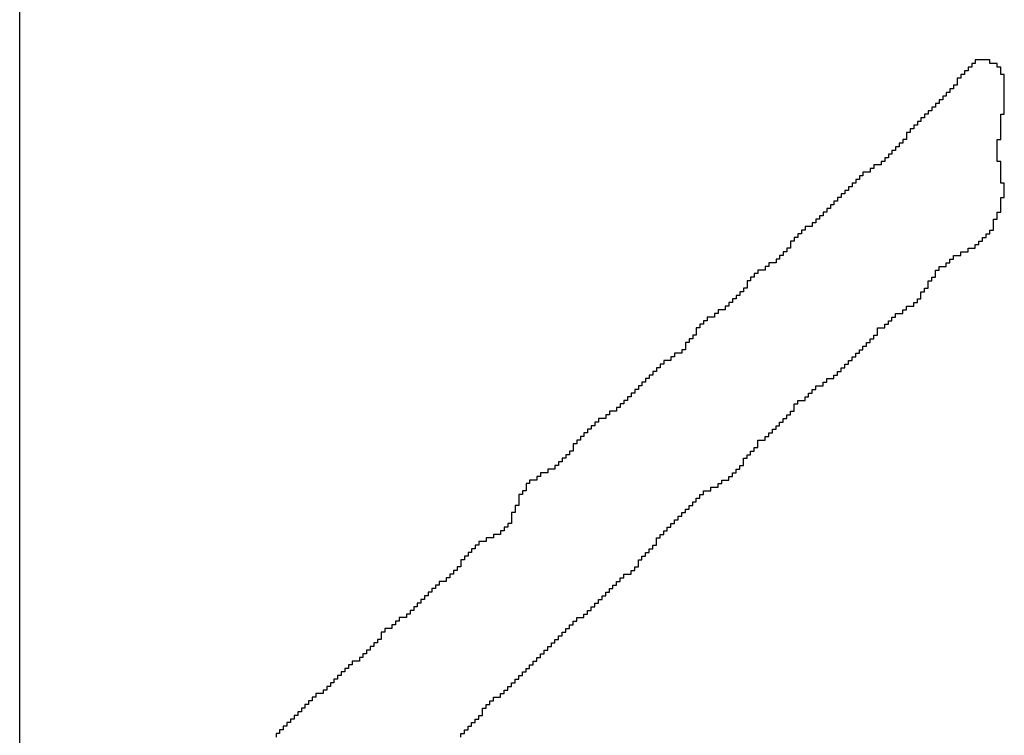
# Model space of a CAD drawing. Header units: millimetres. Extents: x 9.4 to 105.2, y 7.6 to 67.1.
# Tile 140 of 152: x 89.789 to 90.16, y 24.231 to 24.501. Entities that reach past the tile are written whole.
import ezdxf

# ---------------------------------------------------------------- set-up
doc = ezdxf.new("R2010")
doc.units = ezdxf.units.MM
doc.layers.add('BottomOverlay', color=54, linetype='Continuous')
doc.layers.add('TopLayer', color=1, linetype='Continuous')

msp = doc.modelspace()

# ---------------------------------------------------------------- linework, layer by layer
at = {"layer": 'BottomOverlay'}
for p, q in [((90.14954, 24.48459), (90.14817, 24.48459)), ((90.14817, 24.48459), (90.14817, 24.48322)), ((90.15501, 24.48595), (90.14954, 24.48595)), ((90.14954, 24.48595), (90.14954, 24.48459)), ((90.15501, 24.48459), (90.15501, 24.48595)), ((90.15774, 24.48459), (90.15501, 24.48459)), ((90.15774, 24.48322), (90.15774, 24.48459)), ((90.14544, 24.48048), (90.14407, 24.48048)), ((90.14407, 24.48048), (90.14407, 24.47912)), ((90.1468, 24.48185), (90.14544, 24.48185)), ((90.14544, 24.48185), (90.14544, 24.48048)), ((90.14817, 24.48322), (90.1468, 24.48322)), ((90.1468, 24.48322), (90.1468, 24.48185)), ((90.15911, 24.48322), (90.15774, 24.48322)), ((90.15911, 24.48185), (90.15911, 24.48322)), ((90.15911, 24.48048), (90.15911, 24.48185)), ((90.16047, 24.48048), (90.15911, 24.48048)), ((90.16047, 24.47912), (90.16047, 24.48048)), ((90.14407, 24.47912), (90.1427, 24.47912)), ((90.1427, 24.47912), (90.1427, 24.47775)), ((90.1427, 24.47775), (90.1427, 24.47638)), ((90.16047, 24.47775), (90.16047, 24.47912)), ((90.16047, 24.47638), (90.16047, 24.47775)), ((90.13997, 24.47365), (90.1386, 24.47365)), ((90.1386, 24.47365), (90.1386, 24.47228)), ((90.14134, 24.47502), (90.13997, 24.47502)), ((90.13997, 24.47502), (90.13997, 24.47365)), ((90.1427, 24.47638), (90.14134, 24.47638)), ((90.14134, 24.47638), (90.14134, 24.47502)), ((90.16047, 24.47502), (90.16047, 24.47638)), ((90.16047, 24.47365), (90.16047, 24.47502)), ((90.16047, 24.47228), (90.16047, 24.47365)), ((90.13587, 24.46955), (90.1345, 24.46955)), ((90.1345, 24.46955), (90.1345, 24.46818)), ((90.13723, 24.47092), (90.13587, 24.47092)), ((90.13587, 24.47092), (90.13587, 24.46955)), ((90.1386, 24.47228), (90.13723, 24.47228)), ((90.13723, 24.47228), (90.13723, 24.47092)), ((90.16047, 24.47092), (90.16047, 24.47228)), ((90.16047, 24.46955), (90.16047, 24.47092)), ((90.16047, 24.46818), (90.16047, 24.46955)), ((90.13177, 24.46545), (90.1304, 24.46545)), ((90.1304, 24.46545), (90.1304, 24.46408)), ((90.13313, 24.46681), (90.13177, 24.46681)), ((90.13177, 24.46681), (90.13177, 24.46545)), ((90.1345, 24.46818), (90.13313, 24.46818)), ((90.13313, 24.46818), (90.13313, 24.46681)), ((90.15911, 24.46408), (90.15911, 24.46545)), ((90.15911, 24.46545), (90.16047, 24.46545)), ((90.16047, 24.46681), (90.16047, 24.46818)), ((90.16047, 24.46545), (90.16047, 24.46681)), ((90.12903, 24.46271), (90.12767, 24.46271)), ((90.12767, 24.46271), (90.12767, 24.46135)), ((90.1304, 24.46408), (90.12903, 24.46408)), ((90.12903, 24.46408), (90.12903, 24.46271)), ((90.15911, 24.46271), (90.15911, 24.46408)), ((90.15911, 24.46135), (90.15911, 24.46271)), ((90.12493, 24.45861), (90.12356, 24.45861)), ((90.12356, 24.45861), (90.12356, 24.45725)), ((90.1263, 24.45998), (90.12493, 24.45998)), ((90.12493, 24.45998), (90.12493, 24.45861)), ((90.12767, 24.46135), (90.1263, 24.46135)), ((90.1263, 24.46135), (90.1263, 24.45998)), ((90.15911, 24.45998), (90.15911, 24.46135)), ((90.15911, 24.45861), (90.15911, 24.45998)), ((90.15911, 24.45725), (90.15911, 24.45861)), ((90.1222, 24.45451), (90.12083, 24.45451)), ((90.12083, 24.45451), (90.12083, 24.45314)), ((90.12356, 24.45588), (90.1222, 24.45588)), ((90.1222, 24.45588), (90.1222, 24.45451)), ((90.12356, 24.45725), (90.12356, 24.45588)), ((90.15774, 24.45451), (90.15774, 24.45588)), ((90.15774, 24.45588), (90.15911, 24.45588)), ((90.15774, 24.45314), (90.15774, 24.45451)), ((90.15911, 24.45588), (90.15911, 24.45725)), ((90.11946, 24.45178), (90.1181, 24.45178)), ((90.1181, 24.45178), (90.1181, 24.45041)), ((90.12083, 24.45314), (90.11946, 24.45314)), ((90.11946, 24.45314), (90.11946, 24.45178)), ((90.15774, 24.45178), (90.15774, 24.45314)), ((90.15774, 24.45041), (90.15774, 24.45178)), ((90.11536, 24.44768), (90.114, 24.44768)), ((90.114, 24.44768), (90.114, 24.44631)), ((90.11673, 24.44904), (90.11536, 24.44904)), ((90.11536, 24.44904), (90.11536, 24.44768)), ((90.1181, 24.45041), (90.11673, 24.45041)), ((90.11673, 24.45041), (90.11673, 24.44904)), ((90.15774, 24.44904), (90.15774, 24.45041)), ((90.15774, 24.44768), (90.15774, 24.44904)), ((90.15911, 24.44768), (90.15774, 24.44768)), ((90.15911, 24.44631), (90.15911, 24.44768)), ((90.10989, 24.44358), (90.10716, 24.44358)), ((90.10716, 24.44358), (90.10716, 24.44221)), ((90.11126, 24.44494), (90.10989, 24.44494)), ((90.10989, 24.44494), (90.10989, 24.44358)), ((90.114, 24.44631), (90.11126, 24.44631)), ((90.11126, 24.44631), (90.11126, 24.44494)), ((90.15911, 24.44494), (90.15911, 24.44631)), ((90.15911, 24.44358), (90.15911, 24.44494)), ((90.15911, 24.44221), (90.15911, 24.44358)), ((90.10443, 24.43947), (90.10306, 24.43947)), ((90.10306, 24.43947), (90.10306, 24.43811)), ((90.10579, 24.44084), (90.10443, 24.44084)), ((90.10443, 24.44084), (90.10443, 24.43947)), ((90.10716, 24.44221), (90.10579, 24.44221)), ((90.10579, 24.44221), (90.10579, 24.44084)), ((90.15911, 24.44084), (90.15911, 24.44221)), ((90.15911, 24.43947), (90.15911, 24.44084)), ((90.16047, 24.43947), (90.15911, 24.43947)), ((90.16047, 24.43811), (90.16047, 24.43947)), ((90.10169, 24.43674), (90.10033, 24.43674)), ((90.10033, 24.43674), (90.10033, 24.43537)), ((90.10306, 24.43811), (90.10169, 24.43811)), ((90.10169, 24.43811), (90.10169, 24.43674)), ((90.16047, 24.43674), (90.16047, 24.43811)), ((90.16047, 24.43537), (90.16047, 24.43674)), ((90.09759, 24.43264), (90.09622, 24.43264)), ((90.09622, 24.43264), (90.09622, 24.43127)), ((90.09896, 24.434), (90.09759, 24.434)), ((90.09759, 24.434), (90.09759, 24.43264)), ((90.10033, 24.43537), (90.09896, 24.43537)), ((90.09896, 24.43537), (90.09896, 24.434)), ((90.15911, 24.43264), (90.15911, 24.434)), ((90.15911, 24.434), (90.16047, 24.434)), ((90.15911, 24.43127), (90.15911, 24.43264)), ((90.16047, 24.434), (90.16047, 24.43537)), ((90.09349, 24.42854), (90.09212, 24.42854)), ((90.09212, 24.42854), (90.09212, 24.42717)), ((90.09486, 24.42991), (90.09349, 24.42991)), ((90.09349, 24.42991), (90.09349, 24.42854)), ((90.09622, 24.43127), (90.09486, 24.43127)), ((90.09486, 24.43127), (90.09486, 24.42991)), ((90.15774, 24.42717), (90.15774, 24.42854)), ((90.15774, 24.42854), (90.15911, 24.42854)), ((90.15911, 24.42991), (90.15911, 24.43127)), ((90.15911, 24.42854), (90.15911, 24.42991)), ((90.09076, 24.4258), (90.08939, 24.4258)), ((90.08939, 24.4258), (90.08939, 24.42444)), ((90.09212, 24.42717), (90.09076, 24.42717)), ((90.09076, 24.42717), (90.09076, 24.4258)), ((90.15637, 24.42444), (90.15637, 24.4258)), ((90.15637, 24.4258), (90.15774, 24.4258)), ((90.15774, 24.4258), (90.15774, 24.42717)), ((90.08529, 24.4217), (90.08392, 24.4217)), ((90.08392, 24.4217), (90.08392, 24.42033)), ((90.08802, 24.42307), (90.08529, 24.42307)), ((90.08529, 24.42307), (90.08529, 24.4217)), ((90.08939, 24.42444), (90.08802, 24.42444)), ((90.08802, 24.42444), (90.08802, 24.42307)), ((90.15501, 24.42033), (90.15501, 24.4217)), ((90.15501, 24.4217), (90.15637, 24.4217)), ((90.15637, 24.42307), (90.15637, 24.42444)), ((90.15637, 24.4217), (90.15637, 24.42307)), ((90.08119, 24.4176), (90.07982, 24.4176)), ((90.07982, 24.4176), (90.07982, 24.41624)), ((90.08255, 24.41897), (90.08119, 24.41897)), ((90.08119, 24.41897), (90.08119, 24.4176)), ((90.08392, 24.42033), (90.08255, 24.42033)), ((90.08255, 24.42033), (90.08255, 24.41897)), ((90.1509, 24.41624), (90.1509, 24.4176)), ((90.1509, 24.4176), (90.15227, 24.4176)), ((90.15227, 24.4176), (90.15227, 24.41897)), ((90.15227, 24.41897), (90.15364, 24.41897)), ((90.15364, 24.41897), (90.15364, 24.42033)), ((90.15364, 24.42033), (90.15501, 24.42033)), ((90.07845, 24.4135), (90.07709, 24.4135)), ((90.07709, 24.4135), (90.07709, 24.41213)), ((90.07982, 24.41487), (90.07845, 24.41487)), ((90.07845, 24.41487), (90.07845, 24.4135)), ((90.07982, 24.41624), (90.07982, 24.41487)), ((90.14407, 24.41213), (90.14407, 24.4135)), ((90.14407, 24.4135), (90.1468, 24.4135)), ((90.1468, 24.4135), (90.1468, 24.41487)), ((90.1468, 24.41487), (90.14954, 24.41487)), ((90.14954, 24.41487), (90.14954, 24.41624)), ((90.14954, 24.41624), (90.1509, 24.41624)), ((90.07572, 24.41077), (90.07435, 24.41077)), ((90.07435, 24.41077), (90.07435, 24.4094)), ((90.07709, 24.41213), (90.07572, 24.41213)), ((90.07572, 24.41213), (90.07572, 24.41077)), ((90.13997, 24.4094), (90.13997, 24.41077)), ((90.13997, 24.41077), (90.14134, 24.41077)), ((90.14134, 24.41077), (90.14134, 24.41213)), ((90.14134, 24.41213), (90.14407, 24.41213)), ((90.07025, 24.40666), (90.06752, 24.40666)), ((90.06752, 24.40666), (90.06752, 24.4053)), ((90.07162, 24.40803), (90.07025, 24.40803)), ((90.07025, 24.40803), (90.07025, 24.40666)), ((90.07435, 24.4094), (90.07162, 24.4094)), ((90.07162, 24.4094), (90.07162, 24.40803)), ((90.1345, 24.4053), (90.1345, 24.40666)), ((90.1345, 24.40666), (90.13587, 24.40666)), ((90.13587, 24.40666), (90.13587, 24.40803)), ((90.13587, 24.40803), (90.1386, 24.40803)), ((90.1386, 24.40803), (90.1386, 24.4094)), ((90.1386, 24.4094), (90.13997, 24.4094)), ((90.06478, 24.40256), (90.06342, 24.40256)), ((90.06342, 24.40256), (90.06342, 24.4012)), ((90.06615, 24.40393), (90.06478, 24.40393)), ((90.06478, 24.40393), (90.06478, 24.40256)), ((90.06752, 24.4053), (90.06615, 24.4053)), ((90.06615, 24.4053), (90.06615, 24.40393)), ((90.13177, 24.4012), (90.13177, 24.40256)), ((90.13177, 24.40256), (90.13313, 24.40256)), ((90.13313, 24.40256), (90.13313, 24.40393)), ((90.13313, 24.40393), (90.1345, 24.40393)), ((90.1345, 24.40393), (90.1345, 24.4053)), ((90.06342, 24.39983), (90.06205, 24.39983)), ((90.06205, 24.39983), (90.06205, 24.39846)), ((90.06342, 24.4012), (90.06342, 24.39983)), ((90.1304, 24.39846), (90.1304, 24.39983)), ((90.1304, 24.39983), (90.13177, 24.39983)), ((90.13177, 24.39983), (90.13177, 24.4012)), ((90.05931, 24.39573), (90.05795, 24.39573)), ((90.05795, 24.39573), (90.05795, 24.39436)), ((90.06068, 24.3971), (90.05931, 24.3971)), ((90.05931, 24.3971), (90.05931, 24.39573)), ((90.06205, 24.39846), (90.06068, 24.39846)), ((90.06068, 24.39846), (90.06068, 24.3971)), ((90.12767, 24.39436), (90.12767, 24.39573)), ((90.12767, 24.39573), (90.12903, 24.39573)), ((90.12903, 24.3971), (90.12903, 24.39846)), ((90.12903, 24.39846), (90.1304, 24.39846)), ((90.12903, 24.39573), (90.12903, 24.3971)), ((90.05521, 24.39163), (90.05248, 24.39163)), ((90.05248, 24.39163), (90.05248, 24.39026)), ((90.05658, 24.393), (90.05521, 24.393)), ((90.05521, 24.393), (90.05521, 24.39163)), ((90.05795, 24.39436), (90.05658, 24.39436)), ((90.05658, 24.39436), (90.05658, 24.393)), ((90.1222, 24.39026), (90.1222, 24.39163)), ((90.1222, 24.39163), (90.12356, 24.39163)), ((90.12356, 24.39163), (90.12356, 24.393)), ((90.12356, 24.393), (90.1263, 24.393)), ((90.1263, 24.393), (90.1263, 24.39436)), ((90.1263, 24.39436), (90.12767, 24.39436)), ((90.04838, 24.38753), (90.04701, 24.38753)), ((90.04701, 24.38753), (90.04701, 24.38616)), ((90.05111, 24.38889), (90.04838, 24.38889)), ((90.04838, 24.38889), (90.04838, 24.38753)), ((90.05248, 24.39026), (90.05111, 24.39026)), ((90.05111, 24.39026), (90.05111, 24.38889)), ((90.11673, 24.38616), (90.11673, 24.38753)), ((90.11673, 24.38753), (90.1181, 24.38753)), ((90.1181, 24.38753), (90.1181, 24.38889)), ((90.1181, 24.38889), (90.11946, 24.38889)), ((90.11946, 24.38889), (90.11946, 24.39026)), ((90.11946, 24.39026), (90.1222, 24.39026)), ((90.04564, 24.38479), (90.04428, 24.38479)), ((90.04428, 24.38479), (90.04428, 24.38343)), ((90.04701, 24.38616), (90.04564, 24.38616)), ((90.04564, 24.38616), (90.04564, 24.38479)), ((90.11263, 24.38343), (90.11263, 24.38479)), ((90.11263, 24.38479), (90.11536, 24.38479)), ((90.11536, 24.38479), (90.11536, 24.38616)), ((90.11536, 24.38616), (90.11673, 24.38616)), ((90.04291, 24.38069), (90.04154, 24.38069)), ((90.04154, 24.38069), (90.04154, 24.37933)), ((90.04428, 24.38206), (90.04291, 24.38206)), ((90.04291, 24.38206), (90.04291, 24.38069)), ((90.04428, 24.38343), (90.04428, 24.38206)), ((90.10989, 24.37933), (90.10989, 24.38069)), ((90.10989, 24.38069), (90.11126, 24.38069)), ((90.11126, 24.38069), (90.11126, 24.38206)), ((90.11126, 24.38206), (90.11263, 24.38206)), ((90.11263, 24.38206), (90.11263, 24.38343)), ((90.04018, 24.37659), (90.03881, 24.37659)), ((90.03881, 24.37659), (90.03881, 24.37522)), ((90.04154, 24.37933), (90.04018, 24.37933)), ((90.04018, 24.37933), (90.04018, 24.37796)), ((90.04018, 24.37796), (90.04018, 24.37659)), ((90.10579, 24.37522), (90.10579, 24.37659)), ((90.10579, 24.37659), (90.10716, 24.37659)), ((90.10716, 24.37659), (90.10716, 24.37796)), ((90.10716, 24.37796), (90.10853, 24.37796)), ((90.10853, 24.37796), (90.10853, 24.37933)), ((90.10853, 24.37933), (90.10989, 24.37933)), ((90.03471, 24.37249), (90.03197, 24.37249)), ((90.03197, 24.37249), (90.03197, 24.37112)), ((90.03608, 24.37386), (90.03471, 24.37386)), ((90.03471, 24.37386), (90.03471, 24.37249)), ((90.03881, 24.37522), (90.03608, 24.37522)), ((90.03608, 24.37522), (90.03608, 24.37386)), ((90.10169, 24.37112), (90.10169, 24.37249)), ((90.10169, 24.37249), (90.10306, 24.37249)), ((90.10306, 24.37249), (90.10306, 24.37386)), ((90.10306, 24.37386), (90.10443, 24.37386)), ((90.10443, 24.37386), (90.10443, 24.37522)), ((90.10443, 24.37522), (90.10579, 24.37522)), ((90.03061, 24.36976), (90.02924, 24.36976)), ((90.02924, 24.36976), (90.02924, 24.36839)), ((90.03197, 24.37112), (90.03061, 24.37112)), ((90.03061, 24.37112), (90.03061, 24.36976)), ((90.09896, 24.36839), (90.09896, 24.36976)), ((90.09896, 24.36976), (90.10033, 24.36976)), ((90.10033, 24.36976), (90.10033, 24.37112)), ((90.10033, 24.37112), (90.10169, 24.37112)), ((90.02651, 24.36566), (90.02514, 24.36566)), ((90.02514, 24.36566), (90.02514, 24.36429)), ((90.02787, 24.36702), (90.02651, 24.36702)), ((90.02651, 24.36702), (90.02651, 24.36566)), ((90.02924, 24.36839), (90.02787, 24.36839)), ((90.02787, 24.36839), (90.02787, 24.36702)), ((90.09349, 24.36429), (90.09349, 24.36566)), ((90.09349, 24.36566), (90.09622, 24.36566)), ((90.09622, 24.36566), (90.09622, 24.36702)), ((90.09622, 24.36702), (90.09759, 24.36702)), ((90.09759, 24.36702), (90.09759, 24.36839)), ((90.09759, 24.36839), (90.09896, 24.36839)), ((90.02241, 24.36155), (90.02104, 24.36155)), ((90.02104, 24.36155), (90.02104, 24.36019)), ((90.02377, 24.36292), (90.02241, 24.36292)), ((90.02241, 24.36292), (90.02241, 24.36155)), ((90.02514, 24.36429), (90.02377, 24.36429)), ((90.02377, 24.36429), (90.02377, 24.36292)), ((90.08802, 24.36019), (90.08802, 24.36155)), ((90.08802, 24.36155), (90.08939, 24.36155)), ((90.08939, 24.36155), (90.08939, 24.36292)), ((90.08939, 24.36292), (90.09212, 24.36292)), ((90.09212, 24.36292), (90.09212, 24.36429)), ((90.09212, 24.36429), (90.09349, 24.36429)), ((90.01967, 24.35882), (90.0183, 24.35882)), ((90.0183, 24.35882), (90.0183, 24.35745)), ((90.02104, 24.36019), (90.01967, 24.36019)), ((90.01967, 24.36019), (90.01967, 24.35882)), ((90.08529, 24.35745), (90.08529, 24.35882)), ((90.08529, 24.35882), (90.08665, 24.35882)), ((90.08665, 24.35882), (90.08665, 24.36019)), ((90.08665, 24.36019), (90.08802, 24.36019)), ((90.01557, 24.35472), (90.0142, 24.35472)), ((90.0142, 24.35472), (90.0142, 24.35335)), ((90.01694, 24.35609), (90.01557, 24.35609)), ((90.01557, 24.35609), (90.01557, 24.35472)), ((90.0183, 24.35745), (90.01694, 24.35745)), ((90.01694, 24.35745), (90.01694, 24.35609)), ((90.08119, 24.35472), (90.08119, 24.35609)), ((90.08119, 24.35609), (90.08255, 24.35609)), ((90.08119, 24.35335), (90.08119, 24.35472)), ((90.08255, 24.35609), (90.08255, 24.35745)), ((90.08255, 24.35745), (90.08529, 24.35745)), ((90.0101, 24.35062), (90.00737, 24.35062)), ((90.00737, 24.35062), (90.00737, 24.34925)), ((90.01147, 24.35199), (90.0101, 24.35199)), ((90.0101, 24.35199), (90.0101, 24.35062)), ((90.0142, 24.35335), (90.01147, 24.35335)), ((90.01147, 24.35335), (90.01147, 24.35199)), ((90.07709, 24.34925), (90.07709, 24.35062)), ((90.07709, 24.35062), (90.07845, 24.35062)), ((90.07845, 24.35062), (90.07845, 24.35199)), ((90.07845, 24.35199), (90.07982, 24.35199)), ((90.07982, 24.35199), (90.07982, 24.35335)), ((90.07982, 24.35335), (90.08119, 24.35335)), ((90.00463, 24.34652), (90.00327, 24.34652)), ((90.00327, 24.34652), (90.00327, 24.34515)), ((90.006, 24.34788), (90.00463, 24.34788)), ((90.00463, 24.34788), (90.00463, 24.34652)), ((90.00737, 24.34925), (90.006, 24.34925)), ((90.006, 24.34925), (90.006, 24.34788)), ((90.07298, 24.34515), (90.07298, 24.34652)), ((90.07298, 24.34652), (90.07435, 24.34652)), ((90.07435, 24.34652), (90.07435, 24.34788)), ((90.07435, 24.34788), (90.07572, 24.34788)), ((90.07572, 24.34788), (90.07572, 24.34925)), ((90.07572, 24.34925), (90.07709, 24.34925)), ((90.0019, 24.34378), (90.00053, 24.34378)), ((90.00053, 24.34378), (90.00053, 24.34242)), ((90.00327, 24.34515), (90.0019, 24.34515)), ((90.0019, 24.34515), (90.0019, 24.34378)), ((90.07025, 24.34242), (90.07025, 24.34378)), ((90.07025, 24.34378), (90.07162, 24.34378)), ((90.07162, 24.34378), (90.07162, 24.34515)), ((90.07162, 24.34515), (90.07298, 24.34515)), ((89.99917, 24.34105), (89.9978, 24.34105)), ((89.9978, 24.34105), (89.9978, 24.33968)), ((89.9978, 24.33968), (89.9978, 24.33832)), ((90.00053, 24.34242), (89.99917, 24.34242)), ((89.99917, 24.34242), (89.99917, 24.34105)), ((90.06615, 24.33832), (90.06615, 24.33968)), ((90.06615, 24.33968), (90.06752, 24.33968)), ((90.06752, 24.34105), (90.06752, 24.34242)), ((90.06752, 24.34242), (90.07025, 24.34242)), ((90.06752, 24.33968), (90.06752, 24.34105)), ((89.99507, 24.33558), (89.9937, 24.33558)), ((89.9937, 24.33558), (89.9937, 24.33421)), ((89.99643, 24.33695), (89.99507, 24.33695)), ((89.99507, 24.33695), (89.99507, 24.33558)), ((89.9978, 24.33832), (89.99643, 24.33832)), ((89.99643, 24.33832), (89.99643, 24.33695)), ((90.06205, 24.33421), (90.06205, 24.33558)), ((90.06205, 24.33558), (90.06342, 24.33558)), ((90.06342, 24.33558), (90.06342, 24.33695)), ((90.06342, 24.33695), (90.06478, 24.33695)), ((90.06478, 24.33695), (90.06478, 24.33832)), ((90.06478, 24.33832), (90.06615, 24.33832)), ((89.99233, 24.33285), (89.99096, 24.33285)), ((89.99096, 24.33285), (89.99096, 24.33148)), ((89.9937, 24.33421), (89.99233, 24.33421)), ((89.99233, 24.33421), (89.99233, 24.33285)), ((90.06068, 24.33148), (90.06068, 24.33285)), ((90.06068, 24.33285), (90.06205, 24.33285)), ((90.06205, 24.33285), (90.06205, 24.33421)), ((89.9855, 24.32874), (89.98413, 24.32874)), ((89.98413, 24.32874), (89.98413, 24.32738)), ((89.98823, 24.33011), (89.9855, 24.33011)), ((89.9855, 24.33011), (89.9855, 24.32874)), ((89.99096, 24.33148), (89.98823, 24.33148)), ((89.98823, 24.33148), (89.98823, 24.33011)), ((90.05658, 24.32738), (90.05658, 24.32874)), ((90.05658, 24.32874), (90.05795, 24.32874)), ((90.05795, 24.32874), (90.05795, 24.33011)), ((90.05795, 24.33011), (90.05931, 24.33011)), ((90.05931, 24.33011), (90.05931, 24.33148)), ((90.05931, 24.33148), (90.06068, 24.33148)), ((89.98139, 24.32601), (89.98003, 24.32601)), ((89.98003, 24.32601), (89.98003, 24.32465)), ((89.98003, 24.32465), (89.98003, 24.32328)), ((89.98413, 24.32738), (89.98139, 24.32738)), ((89.98139, 24.32738), (89.98139, 24.32601)), ((90.04975, 24.32328), (90.04975, 24.32465)), ((90.04975, 24.32465), (90.05248, 24.32465)), ((90.05248, 24.32465), (90.05248, 24.32601)), ((90.05248, 24.32601), (90.05385, 24.32601)), ((90.05385, 24.32601), (90.05385, 24.32738)), ((90.05385, 24.32738), (90.05658, 24.32738)), ((89.97866, 24.32191), (89.9773, 24.32191)), ((89.9773, 24.32191), (89.9773, 24.32054)), ((89.9773, 24.32054), (89.9773, 24.31918)), ((89.98003, 24.32328), (89.97866, 24.32328)), ((89.97866, 24.32328), (89.97866, 24.32191)), ((90.04428, 24.31918), (90.04428, 24.32054)), ((90.04428, 24.32054), (90.04564, 24.32054)), ((90.04564, 24.32054), (90.04564, 24.32191)), ((90.04564, 24.32191), (90.04701, 24.32191)), ((90.04701, 24.32191), (90.04701, 24.32328)), ((90.04701, 24.32328), (90.04975, 24.32328)), ((89.9773, 24.31781), (89.97593, 24.31781)), ((89.97593, 24.31781), (89.97593, 24.31644)), ((89.9773, 24.31918), (89.9773, 24.31781)), ((90.04154, 24.31644), (90.04154, 24.31781)), ((90.04154, 24.31781), (90.04291, 24.31781)), ((90.04291, 24.31781), (90.04291, 24.31918)), ((90.04291, 24.31918), (90.04428, 24.31918)), ((89.97593, 24.31507), (89.97456, 24.31507)), ((89.97456, 24.31507), (89.97456, 24.31371)), ((89.97456, 24.31371), (89.97456, 24.31234)), ((89.97593, 24.31644), (89.97593, 24.31507)), ((90.03744, 24.31234), (90.03744, 24.31371)), ((90.03744, 24.31371), (90.03881, 24.31371)), ((90.03881, 24.31371), (90.03881, 24.31507)), ((90.03881, 24.31507), (90.04018, 24.31507)), ((90.04018, 24.31507), (90.04018, 24.31644)), ((90.04018, 24.31644), (90.04154, 24.31644)), ((89.97319, 24.30961), (89.97183, 24.30961)), ((89.97183, 24.30961), (89.97183, 24.30824)), ((89.97456, 24.31097), (89.97319, 24.31097)), ((89.97319, 24.31097), (89.97319, 24.30961)), ((89.97456, 24.31234), (89.97456, 24.31097)), ((90.03334, 24.30824), (90.03334, 24.30961)), ((90.03334, 24.30961), (90.03471, 24.30961)), ((90.03471, 24.30961), (90.03471, 24.31097)), ((90.03471, 24.31097), (90.03608, 24.31097)), ((90.03608, 24.31097), (90.03608, 24.31234)), ((90.03608, 24.31234), (90.03744, 24.31234)), ((89.97046, 24.30687), (89.96772, 24.30687)), ((89.96772, 24.30687), (89.96772, 24.30551)), ((89.97183, 24.30824), (89.97046, 24.30824)), ((89.97046, 24.30824), (89.97046, 24.30687)), ((90.03061, 24.30551), (90.03061, 24.30687)), ((90.03061, 24.30687), (90.03197, 24.30687)), ((90.03197, 24.30687), (90.03197, 24.30824)), ((90.03197, 24.30824), (90.03334, 24.30824)), ((89.96226, 24.30277), (89.96089, 24.30277)), ((89.96089, 24.30277), (89.96089, 24.3014)), ((89.96499, 24.30414), (89.96226, 24.30414)), ((89.96226, 24.30414), (89.96226, 24.30277)), ((89.96772, 24.30551), (89.96499, 24.30551)), ((89.96499, 24.30551), (89.96499, 24.30414)), ((90.02787, 24.3014), (90.02787, 24.30277)), ((90.02787, 24.30277), (90.02924, 24.30277)), ((90.02924, 24.30414), (90.02924, 24.30551)), ((90.02924, 24.30551), (90.03061, 24.30551)), ((90.02924, 24.30277), (90.02924, 24.30414)), ((89.95816, 24.29867), (89.95679, 24.29867)), ((89.95679, 24.29867), (89.95679, 24.2973)), ((89.95952, 24.30004), (89.95816, 24.30004)), ((89.95816, 24.30004), (89.95816, 24.29867)), ((89.96089, 24.3014), (89.95952, 24.3014)), ((89.95952, 24.3014), (89.95952, 24.30004)), ((90.02377, 24.2973), (90.02377, 24.29867)), ((90.02377, 24.29867), (90.02514, 24.29867)), ((90.02514, 24.29867), (90.02514, 24.30004)), ((90.02514, 24.30004), (90.02651, 24.30004)), ((90.02651, 24.30004), (90.02651, 24.3014)), ((90.02651, 24.3014), (90.02787, 24.3014)), ((89.95542, 24.29457), (89.95405, 24.29457)), ((89.95405, 24.29457), (89.95405, 24.2932)), ((89.95679, 24.2973), (89.95542, 24.2973)), ((89.95542, 24.2973), (89.95542, 24.29594)), ((89.95542, 24.29594), (89.95542, 24.29457)), ((90.02104, 24.2932), (90.02104, 24.29457)), ((90.02104, 24.29457), (90.02241, 24.29457)), ((90.02241, 24.29594), (90.02241, 24.2973)), ((90.02241, 24.2973), (90.02377, 24.2973)), ((90.02241, 24.29457), (90.02241, 24.29594)), ((89.95269, 24.29184), (89.95132, 24.29184)), ((89.95132, 24.29184), (89.95132, 24.29047)), ((89.95405, 24.2932), (89.95269, 24.2932)), ((89.95269, 24.2932), (89.95269, 24.29184)), ((90.01694, 24.29047), (90.01694, 24.29184)), ((90.01694, 24.29184), (90.01967, 24.29184)), ((90.01967, 24.29184), (90.01967, 24.2932)), ((90.01967, 24.2932), (90.02104, 24.2932)), ((89.94722, 24.28774), (89.94585, 24.28774)), ((89.94585, 24.28774), (89.94585, 24.28637)), ((89.94995, 24.2891), (89.94722, 24.2891)), ((89.94722, 24.2891), (89.94722, 24.28774)), ((89.95132, 24.29047), (89.94995, 24.29047)), ((89.94995, 24.29047), (89.94995, 24.2891)), ((90.01284, 24.28637), (90.01284, 24.28774)), ((90.01284, 24.28774), (90.0142, 24.28774)), ((90.0142, 24.28774), (90.0142, 24.2891)), ((90.0142, 24.2891), (90.01557, 24.2891)), ((90.01557, 24.2891), (90.01557, 24.29047)), ((90.01557, 24.29047), (90.01694, 24.29047)), ((89.94312, 24.28363), (89.94175, 24.28363)), ((89.94175, 24.28363), (89.94175, 24.28227)), ((89.94449, 24.285), (89.94312, 24.285)), ((89.94312, 24.285), (89.94312, 24.28363)), ((89.94585, 24.28637), (89.94449, 24.28637)), ((89.94449, 24.28637), (89.94449, 24.285)), ((90.00874, 24.28227), (90.00874, 24.28363)), ((90.00874, 24.28363), (90.0101, 24.28363)), ((90.0101, 24.28363), (90.0101, 24.285)), ((90.0101, 24.285), (90.01147, 24.285)), ((90.01147, 24.285), (90.01147, 24.28637)), ((90.01147, 24.28637), (90.01284, 24.28637)), ((89.94038, 24.2809), (89.93902, 24.2809)), ((89.93902, 24.2809), (89.93902, 24.27953)), ((89.94175, 24.28227), (89.94038, 24.28227)), ((89.94038, 24.28227), (89.94038, 24.2809)), ((90.006, 24.27953), (90.006, 24.2809)), ((90.006, 24.2809), (90.00737, 24.2809)), ((90.00737, 24.2809), (90.00737, 24.28227)), ((90.00737, 24.28227), (90.00874, 24.28227)), ((89.93628, 24.2768), (89.93492, 24.2768)), ((89.93492, 24.2768), (89.93492, 24.27543)), ((89.93765, 24.27817), (89.93628, 24.27817)), ((89.93628, 24.27817), (89.93628, 24.2768)), ((89.93902, 24.27953), (89.93765, 24.27953)), ((89.93765, 24.27953), (89.93765, 24.27817)), ((90.0019, 24.27543), (90.0019, 24.2768)), ((90.0019, 24.2768), (90.00327, 24.2768)), ((90.00327, 24.2768), (90.00327, 24.27817)), ((90.00327, 24.27817), (90.00463, 24.27817)), ((90.00463, 24.27817), (90.00463, 24.27953)), ((90.00463, 24.27953), (90.006, 24.27953)), ((89.93082, 24.2727), (89.92945, 24.2727)), ((89.92945, 24.2727), (89.92945, 24.27133)), ((89.93218, 24.27407), (89.93082, 24.27407)), ((89.93082, 24.27407), (89.93082, 24.2727)), ((89.93492, 24.27543), (89.93218, 24.27543)), ((89.93218, 24.27543), (89.93218, 24.27407)), ((89.99643, 24.27133), (89.99643, 24.2727)), ((89.99643, 24.2727), (89.9978, 24.2727)), ((89.9978, 24.2727), (89.9978, 24.27407)), ((89.9978, 24.27407), (89.99917, 24.27407)), ((89.99917, 24.27407), (89.99917, 24.27543)), ((89.99917, 24.27543), (90.0019, 24.27543)), ((89.92671, 24.26996), (89.92535, 24.26996)), ((89.92535, 24.26996), (89.92535, 24.2686)), ((89.92535, 24.2686), (89.92535, 24.26723)), ((89.92945, 24.27133), (89.92671, 24.27133)), ((89.92671, 24.27133), (89.92671, 24.26996)), ((89.99233, 24.26723), (89.99233, 24.2686)), ((89.99233, 24.2686), (89.9937, 24.2686)), ((89.9937, 24.2686), (89.9937, 24.26996)), ((89.9937, 24.26996), (89.99507, 24.26996)), ((89.99507, 24.26996), (89.99507, 24.27133)), ((89.99507, 24.27133), (89.99643, 24.27133)), ((89.92398, 24.26586), (89.92261, 24.26586)), ((89.92261, 24.26586), (89.92261, 24.2645)), ((89.92535, 24.26723), (89.92398, 24.26723)), ((89.92398, 24.26723), (89.92398, 24.26586)), ((89.9896, 24.2645), (89.9896, 24.26586)), ((89.9896, 24.26586), (89.99096, 24.26586)), ((89.99096, 24.26586), (89.99096, 24.26723)), ((89.99096, 24.26723), (89.99233, 24.26723)), ((89.91988, 24.26176), (89.91851, 24.26176)), ((89.91851, 24.26176), (89.91851, 24.2604)), ((89.92125, 24.26313), (89.91988, 24.26313)), ((89.91988, 24.26313), (89.91988, 24.26176)), ((89.92261, 24.2645), (89.92125, 24.2645)), ((89.92125, 24.2645), (89.92125, 24.26313)), ((89.9855, 24.2604), (89.9855, 24.26176)), ((89.9855, 24.26176), (89.98686, 24.26176)), ((89.98686, 24.26176), (89.98686, 24.26313)), ((89.98686, 24.26313), (89.98823, 24.26313)), ((89.98823, 24.26313), (89.98823, 24.2645)), ((89.98823, 24.2645), (89.9896, 24.2645)), ((89.91441, 24.25766), (89.91304, 24.25766)), ((89.91304, 24.25766), (89.91304, 24.25629)), ((89.91715, 24.25903), (89.91441, 24.25903)), ((89.91441, 24.25903), (89.91441, 24.25766)), ((89.91851, 24.2604), (89.91715, 24.2604)), ((89.91715, 24.2604), (89.91715, 24.25903)), ((89.98139, 24.25629), (89.98139, 24.25766)), ((89.98139, 24.25766), (89.98276, 24.25766)), ((89.98276, 24.25766), (89.98276, 24.25903)), ((89.98276, 24.25903), (89.98413, 24.25903)), ((89.98413, 24.25903), (89.98413, 24.2604)), ((89.98413, 24.2604), (89.9855, 24.2604)), ((89.91168, 24.25493), (89.91031, 24.25493)), ((89.91031, 24.25493), (89.91031, 24.25356)), ((89.91304, 24.25629), (89.91168, 24.25629)), ((89.91168, 24.25629), (89.91168, 24.25493)), ((89.97866, 24.25356), (89.97866, 24.25493)), ((89.97866, 24.25493), (89.98003, 24.25493)), ((89.98003, 24.25493), (89.98003, 24.25629)), ((89.98003, 24.25629), (89.98139, 24.25629)), ((89.90758, 24.25083), (89.90621, 24.25083)), ((89.90621, 24.25083), (89.90621, 24.24946)), ((89.90894, 24.25219), (89.90758, 24.25219)), ((89.90758, 24.25219), (89.90758, 24.25083)), ((89.91031, 24.25356), (89.90894, 24.25356)), ((89.90894, 24.25356), (89.90894, 24.25219)), ((89.97456, 24.24946), (89.97456, 24.25083)), ((89.97456, 24.25083), (89.97593, 24.25083)), ((89.97593, 24.25083), (89.97593, 24.25219)), ((89.97593, 24.25219), (89.9773, 24.25219)), ((89.9773, 24.25219), (89.9773, 24.25356)), ((89.9773, 24.25356), (89.97866, 24.25356)), ((89.90348, 24.24673), (89.90074, 24.24673)), ((89.90074, 24.24673), (89.90074, 24.24536)), ((89.90484, 24.24809), (89.90348, 24.24809)), ((89.90348, 24.24809), (89.90348, 24.24673)), ((89.90621, 24.24946), (89.90484, 24.24946)), ((89.90484, 24.24946), (89.90484, 24.24809)), ((89.97046, 24.24536), (89.97046, 24.24673)), ((89.97046, 24.24673), (89.97183, 24.24673)), ((89.97183, 24.24673), (89.97183, 24.24809)), ((89.97183, 24.24809), (89.97319, 24.24809)), ((89.97319, 24.24809), (89.97319, 24.24946)), ((89.97319, 24.24946), (89.97456, 24.24946)), ((89.89801, 24.24262), (89.89664, 24.24262)), ((89.89664, 24.24262), (89.89664, 24.24126)), ((89.89937, 24.24399), (89.89801, 24.24399)), ((89.89801, 24.24399), (89.89801, 24.24262)), ((89.90074, 24.24536), (89.89937, 24.24536)), ((89.89937, 24.24536), (89.89937, 24.24399)), ((89.96499, 24.24126), (89.96499, 24.24262)), ((89.96499, 24.24262), (89.96636, 24.24262)), ((89.96636, 24.24262), (89.96636, 24.24399)), ((89.96636, 24.24399), (89.96772, 24.24399)), ((89.96772, 24.24399), (89.96772, 24.24536)), ((89.96772, 24.24536), (89.97046, 24.24536)), ((89.89527, 24.23989), (89.89391, 24.23989)), ((89.89391, 24.23989), (89.89391, 24.23852)), ((89.89664, 24.24126), (89.89527, 24.24126)), ((89.89527, 24.24126), (89.89527, 24.23989)), ((89.96362, 24.23989), (89.96362, 24.24126)), ((89.96362, 24.24126), (89.96499, 24.24126)), ((89.96362, 24.23852), (89.96362, 24.23989)), ((89.89117, 24.23579), (89.8898, 24.23579)), ((89.8898, 24.23579), (89.8898, 24.23442)), ((89.89254, 24.23715), (89.89117, 24.23715)), ((89.89117, 24.23715), (89.89117, 24.23579)), ((89.89391, 24.23852), (89.89254, 24.23852)), ((89.89254, 24.23852), (89.89254, 24.23715)), ((89.95952, 24.23442), (89.95952, 24.23579)), ((89.95952, 24.23579), (89.96089, 24.23579)), ((89.96089, 24.23579), (89.96089, 24.23715)), ((89.96089, 24.23715), (89.96226, 24.23715)), ((89.96226, 24.23715), (89.96226, 24.23852)), ((89.96226, 24.23852), (89.96362, 24.23852)), ((89.88707, 24.23169), (89.8857, 24.23169)), ((89.8857, 24.23169), (89.8857, 24.23032)), ((89.88844, 24.23306), (89.88707, 24.23306)), ((89.88707, 24.23306), (89.88707, 24.23169)), ((89.8898, 24.23442), (89.88844, 24.23442)), ((89.88844, 24.23442), (89.88844, 24.23306)), ((89.95542, 24.23032), (89.95542, 24.23169)), ((89.95542, 24.23169), (89.95679, 24.23169)), ((89.95679, 24.23169), (89.95679, 24.23306)), ((89.95679, 24.23306), (89.95816, 24.23306)), ((89.95816, 24.23306), (89.95816, 24.23442)), ((89.95816, 24.23442), (89.95952, 24.23442))]:
    msp.add_line(p, q, dxfattribs=at)
at = {"layer": 'TopLayer'}
msp.add_line((89.789, 21.59), (89.789, 24.98006), dxfattribs=at)

doc.saveas('drawing.dxf')
